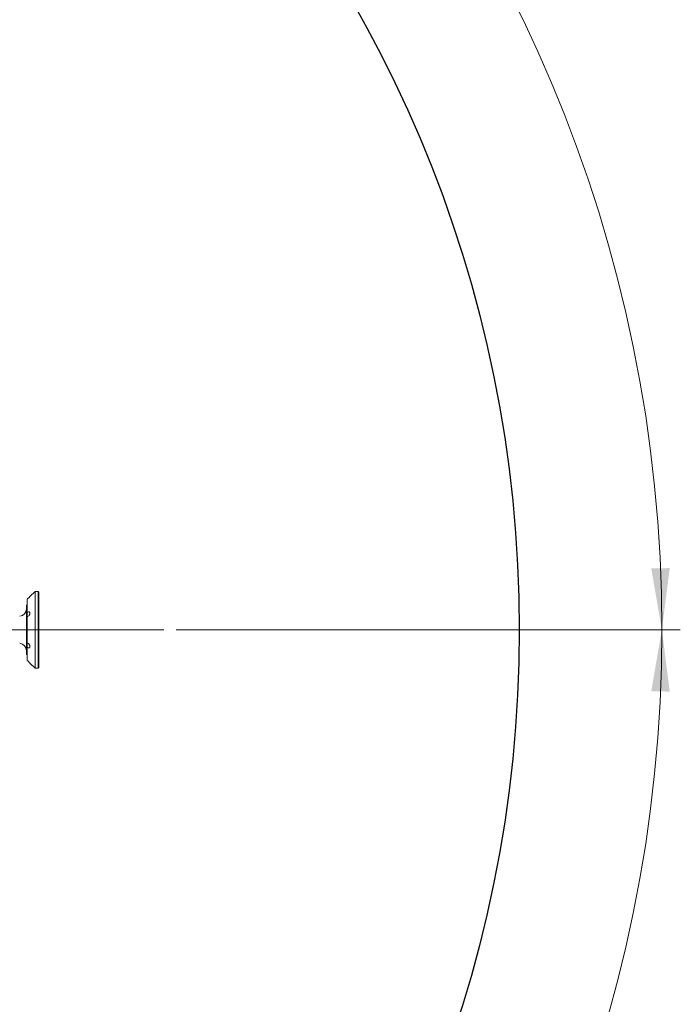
# Model space of a CAD drawing. Header units: millimetres. Extents: x 0 to 16820, y 0 to 11880.
# Tile 33 of 99: x 4026 to 5099, y 5722 to 7321. Entities that reach past the tile are written whole.
import ezdxf

# ---------------------------------------------------------------- set-up
doc = ezdxf.new("R2010")
doc.units = ezdxf.units.MM
doc.header["$LTSCALE"] = 20
doc.linetypes.add('CENTERX2', pattern=[20.32, 12.7, -2.54, 2.54, -2.54])
doc.styles.add('SLDTEXTSTYLE0', font='TXT', dxfattribs={"width": 0.605})
doc.dimstyles.new('SLDDIMSTYLE1', dxfattribs={"dimtxt": 140, "dimasz": 100, "dimexe": 0, "dimexo": 0.0625, "dimgap": 35, "dimtad": 1, "dimtoh": 1, "dimdec": 4, "dimlfac": 20, "dimzin": 12, "dimdsep": 46, "dimtxsty": 'SLDTEXTSTYLE0', "dimsah": 1, "dimcen": 0.09, "dimadec": 1, "dimazin": 0, "dimtfac": 1, "dimtofl": 0, "dimtmove": 0, "dimatfit": 3, "dimfxl": 0, "dimfrac": 2, "dimtolj": 1, "dimtzin": 12, "dimarcsym": 0})

# ---------------------------------------------------------------- blocks, each defined once
blk = doc.blocks.new('*D4')
at = {"color": 7, "linetype": 'Continuous', "lineweight": 0}
for p, q in [((1293.3, 6330.2), (473.8, 6330.2)), ((4279.8, 6330.2), (5099.2, 6330.2))]:
    blk.add_line(p, q, dxfattribs=at)
blk.add_arc((2786.5, 6330.2), 2282.7, 0, 180, dxfattribs=at)
for points in [[(503.8, 6330.2), (521, 6429.9), (491, 6430.5)], [(5069.2, 6330.2), (5082, 6430.5), (5052, 6429.9)]]:
    blk.add_solid(points, dxfattribs=at)
at = {"color": 7, "linetype": 'Continuous', "lineweight": 0, "char_height": 140, "attachment_point": 1, "style": 'SLDTEXTSTYLE0'}
for s, insert in [('180°', (2643.7, 8793.4)), ('+', (2531.5, 8793.4))]:
    blk.add_mtext(s, dxfattribs=dict(at, insert=insert))
blk = doc.blocks.new('*D5')
at = {"color": 7, "linetype": 'Continuous', "lineweight": 0}
for p, q in [((1293.3, 6330.2), (473.8, 6330.2)), ((4279.8, 6330.2), (5099.2, 6330.2))]:
    blk.add_line(p, q, dxfattribs=at)
blk.add_arc((2786.5, 6330.2), 2282.7, 180, 0, dxfattribs=at)
for points in [[(503.8, 6330.2), (491, 6229.9), (521, 6230.6)], [(5069.2, 6330.2), (5052, 6230.6), (5082, 6229.9)]]:
    blk.add_solid(points, dxfattribs=at)
at = {"color": 7, "linetype": 'Continuous', "lineweight": 0, "char_height": 140, "attachment_point": 1, "style": 'SLDTEXTSTYLE0'}
for s, insert in [('180°', (2619.6, 4228)), ('-', (2555.6, 4228))]:
    blk.add_mtext(s, dxfattribs=dict(at, insert=insert))

msp = doc.modelspace()

# ---------------------------------------------------------------- linework, layer by layer
at = {"color": 7, "linetype": 'Continuous', "lineweight": 0}
for p, q in [((4050.5138564, 6392.7342175), (4042.2585049, 6384.478866)), ((4055.5138564, 6392.7342175), (4050.5138564, 6392.7342175)), ((4050.5138564, 6392.7342175), (4050.5138564, 6267.7342175)), ((4056.5138564, 6391.7342175), (4055.5138564, 6392.7342175)), ((4055.5138564, 6267.7342175), (4055.5138564, 6392.7342175)), ((4056.5138564, 6391.7342175), (4056.5138564, 6268.7342175)), ((4036.7138564, 6370.2342175), (4036.5138564, 6370.2342175)), ((4036.5138564, 6370.2342175), (4036.5138564, 6290.2342175)), ((4037.5138564, 6379.5560925), (4037.5138564, 6358.5286086)), ((4037.5138564, 6358.5286086), (4037.5138564, 6351.2617015)), ((4037.5138564, 6351.2617015), (4037.5138564, 6309.2067336)), ((4037.5138564, 6309.2067336), (4037.5138564, 6301.9398265)), ((4037.5138564, 6301.9398265), (4037.5138564, 6280.9123425)), ((4036.5138564, 6290.2342175), (4036.7138564, 6290.2342175)), ((4042.2585049, 6275.9895691), (4050.5138564, 6267.7342175)), ((4050.5138564, 6267.7342175), (4055.5138564, 6267.7342175)), ((4055.5138564, 6267.7342175), (4056.5138564, 6268.7342175))]:
    msp.add_line(p, q, dxfattribs=at)
at = {"color": 8, "linetype": 'Continuous', "lineweight": 0}
msp.add_line((4036.7138564, 6290.2342175), (4036.7138564, 6370.2342175), dxfattribs=at)
at = {"color": 7, "linetype": 'CENTERX2', "lineweight": 0}
msp.add_line((2786.5138564, 6330.2342175), (4279.7581291, 6330.2342175), dxfattribs=at)
at = {"color": 7, "linetype": 'Continuous', "lineweight": 30}
msp.add_circle((2786.5138564, 6330.2342175), 2051, dxfattribs=at)
at = {"color": 7, "linetype": 'Continuous', "lineweight": 0}
for centre, radius, start, end in [((4036.7138564, 6371.0342175), 0.8, 270, 0), ((4024.5138564, 6364.1096778), 12, 275, 0), ((4024.5138564, 6296.3587572), 12, 0, 85), ((4036.7138564, 6289.4342175), 0.8, 0, 90)]:
    msp.add_arc(centre, radius, start, end, dxfattribs=at)
for points, knots in [([(4037.5138564, 6379.5560925), (4038.1815728, 6380.2248764), (4039.3530476, 6381.3982242), (4040.7780859, 6382.8907104), (4041.6550617, 6383.8259099), (4042.168627, 6384.3807616), (4042.2289544, 6384.4463105), (4042.2587193, 6384.4786516)], [0, 0, 0, 0, 0.3142171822, 0.5512782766, 0.7263327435, 0.8649755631, 1, 1, 1, 1]), ([(4037.5138564, 6351.2617015), (4038.181897, 6351.5789011), (4039.3539408, 6352.1354119), (4040.7757835, 6353.5923882), (4041.6607373, 6354.9719759), (4042.1571835, 6356.2495683), (4042.3149115, 6357.3743432), (4042.1670275, 6358.2788919), (4041.7520344, 6358.9977402), (4040.9485233, 6359.4958845), (4039.6004058, 6359.5250447), (4038.3608764, 6359.0482302), (4037.6214139, 6358.5945919), (4037.5138564, 6358.5286086)], [0, 0, 0, 0, 0.1570503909, 0.2755370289, 0.3630318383, 0.4323275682, 0.5020387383, 0.5625782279, 0.6227223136, 0.7085342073, 0.8244823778, 0.9744703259, 1, 1, 1, 1]), ([(4037.5138564, 6301.9398265), (4038.181897, 6301.5878901), (4039.3539408, 6300.9704354), (4040.7757835, 6300.9383955), (4041.6607373, 6301.3741207), (4042.1571835, 6302.1154779), (4042.3149115, 6303.0688808), (4042.1670275, 6304.1340582), (4041.7520344, 6305.3014018), (4040.9485233, 6306.6593698), (4039.6004058, 6308.1026354), (4038.3608764, 6308.8860952), (4037.6214139, 6309.1660178), (4037.5138564, 6309.2067336)], [0, 0, 0, 0, 0.1570503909, 0.2755370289, 0.3630318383, 0.4323275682, 0.5020387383, 0.5625782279, 0.6227223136, 0.7085342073, 0.8244823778, 0.9744703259, 1, 1, 1, 1]), ([(4042.2587193, 6275.9897835), (4042.2604313, 6275.9879286), (4042.3087456, 6275.9355814), (4042.146563, 6276.1115549), (4041.7600878, 6276.5291541), (4040.9451014, 6277.4014101), (4039.6018253, 6278.8102704), (4038.3608247, 6280.0721386), (4037.6214073, 6280.8056506), (4037.5138564, 6280.9123425)], [0, 0, 0, 0, 0.0044462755, 0.125480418, 0.2457240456, 0.4172842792, 0.6490947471, 0.9489595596, 1, 1, 1, 1])]:
    msp.add_open_spline(points, degree=3, knots=knots, dxfattribs=at)

# ---------------------------------------------------------------- dimensions: what is measured, and where the dimension line sits
for base, line1, line2, text, picture, middle in [((2786.5138564, 8612.9287632), ((4279.7581291, 6330.2342175), (2786.5138564, 6330.2342175)), ((1293.2695837, 6330.2342175), (2786.5138564, 6330.2342175)), '+<>', '*D4', (2786.5138564, 8612.9287632)), ((2786.5138564, 4047.5396719), ((1293.2695837, 6330.2342175), (2786.5138564, 6330.2342175)), ((4279.7581291, 6330.2342175), (2786.5138564, 6330.2342175)), '-<>', '*D5', (2786.5138564, 4047.5396719))]:
    dim = msp.add_angular_dim_2l(base=base, line1=line1, line2=line2, text=text, dimstyle='SLDDIMSTYLE1', dxfattribs=at)
    dim.commit()
    dim.dimension.update_dxf_attribs({"geometry": picture, "text_midpoint": middle, "dimtype": 162})

doc.saveas('drawing.dxf')
